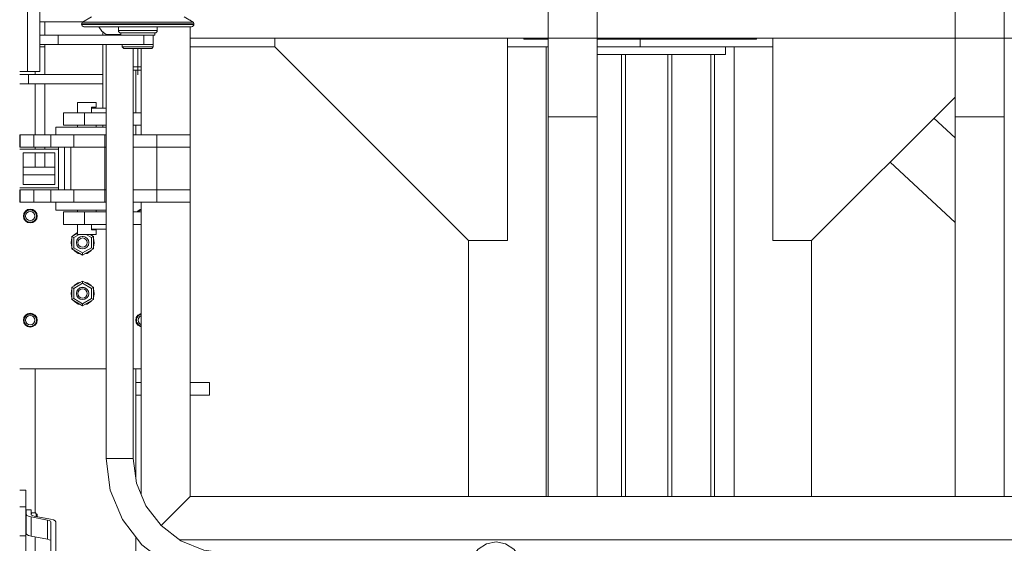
# Model space of a CAD drawing. Header units: millimetres. Extents: x 53056 to 116131, y -669674 to -625124.
# Tile 96 of 168: x 61889 to 63159, y -641746 to -641071. Entities that reach past the tile are written whole.
import ezdxf

# ---------------------------------------------------------------- set-up
doc = ezdxf.new("R2010")
doc.units = ezdxf.units.MM
doc.header["$MEASUREMENT"] = 0
doc.linetypes.add('DGN Style 1', pattern=[536.199087, 0.892178, -535.306909])
doc.linetypes.add('DGN Style 4', pattern=[1428.377269, 713.742545, -356.871273, 0.892178, -356.871273])
for name, color, linetype, lineweight in [('Side Cradle Stbd', 7, 'Continuous', 0), ('Side Cradle Tower', 7, 'Continuous', 0), ('Side Cradle Tower Platform', 7, 'Continuous', 0), ('Side Cradle Tower Rail Frame', 7, 'Continuous', 0), ('Side Slip Rails', 7, 'Continuous', 0)]:
    doc.layers.add(name, color=color, linetype=linetype, lineweight=lineweight)

# ---------------------------------------------------------------- blocks, each defined once
blk = doc.blocks.new('*U55')
at = {"layer": 'Side Cradle Stbd', "color": 7, "linetype": 'Continuous', "lineweight": 0}
for p, q in [((-22054.7, 6303.7), (-22054.7, 6304.9)), ((-22023.5, 6303.7), (-22054.7, 6303.7)), ((-21754.7, 6303.7), (-21960, 6303.7)), ((-21754.7, 6304.9), (-21754.7, 6303.7)), ((-22375.9, 6293.7), (-22485, 6293.7)), ((-22025.9, 6293.7), (-22025.9, 5713.6)), ((-22023.5, 6293.7), (-22025.9, 6293.7)), ((-21904.7, 6293.7), (-21960, 6293.7)), ((-21733.5, 6293.7), (-21904.7, 6293.7)), ((-21794.7, 6283.7), (-21794.7, 6293.7)), ((-21783.5, 5713.6), (-21783.5, 6293.7)), ((-21498.5, 6176.2), (-21525.7, 6201.4)), ((-21498.5, 6067), (-21582.3, 6144.8)), ((-22125.9, 6043.7), (-22125.9, 5713.6)), ((-21683.5, 5713.6), (-21683.5, 6043.7))]:
    blk.add_line(p, q, dxfattribs=at)
at = {"layer": 'Side Cradle Stbd', "color": 7, "linetype": 'Continuous', "lineweight": 0, "flags": 128}
for points in [[(-22075.9, 6304.9), (-22075.9, 6043.7), (-22125.9, 6043.7), (-22375.9, 6293.7), (-22375.9, 6304.9)], [(-21904.7, 6303.7), (-21904.7, 6293.7), (-21904.7, 6293.7)], [(-21733.5, 6304.9), (-21733.5, 6043.7), (-21683.5, 6043.7), (-21498.5, 6228.6)], [(-22075.9, 6293.7), (-22025.9, 6293.7), (-22025.9, 6293.7)], [(-21794.7, 6283.7), (-21854.7, 6283.7), (-21904.7, 6283.7), (-21960, 6283.7)]]:
    blk.add_lwpolyline(points, dxfattribs=at)
at = {"layer": 'Side Cradle Tower', "color": 7, "linetype": 'Continuous', "lineweight": 0}
for p, q in [((-22622.8, 6326), (-22679, 6326)), ((-22672.6, 6308.6), (-22672.6, 6326)), ((-22597.6, 6308.6), (-22597.6, 6312.6)), ((-22672.6, 6258), (-22672.6, 6296.6)), ((-22597.6, 6258), (-22597.6, 6296.6)), ((-22693.8, 6246), (-22693.8, 6258)), ((-22597.6, 6246), (-22597.6, 6258)), ((-22672.6, 6180.1), (-22672.6, 6246)), ((-22597.6, 6214.6), (-22597.6, 6246)), ((-22597.6, 6190.1), (-22597.6, 6192.6)), ((-22704.7, 6178), (-22705, 6178)), ((-22704.7, 6166), (-22705, 6166)), ((-22672.6, 6161.6), (-22672.6, 6164.1)), ((-22672.6, 6138.3), (-22672.6, 6157.1)), ((-22659.5, 6138.3), (-22700.5, 6138.3)), ((-22659.5, 6138.3), (-22700.5, 6138.3)), ((-22659.5, 6128.3), (-22700.5, 6128.3)), ((-22694.6, 6083.3), (-22697.3, 6081.5)), ((-22693.3, 6083.1), (-22691.9, 6083.4)), ((-22691.9, 6083.4), (-22691.3, 6083.4)), ((-22691.3, 6083.5), (-22691.3, 6083.5)), ((-22689.9, 6083.2), (-22691.3, 6083.5)), ((-22691.3, 6083.4), (-22689.9, 6083.2)), ((-22549.6, 6083.3), (-22548.5, 6083.5)), ((-22699.8, 6075.5), (-22699.8, 6075.5)), ((-22699.6, 6078.8), (-22697.7, 6081.7)), ((-22699.3, 6075.4), (-22699.3, 6075.4)), ((-22699.3, 6075.1), (-22699.3, 6075.4)), ((-22699, 6077.8), (-22698.7, 6078.4)), ((-22698.7, 6078.4), (-22698.7, 6078.4)), ((-22697.7, 6080.2), (-22697, 6081)), ((-22697, 6081), (-22697, 6081)), ((-22694.4, 6082.8), (-22694.4, 6082.8)), ((-22691.3, 6081.4), (-22689, 6081)), ((-22686.6, 6081.8), (-22688.3, 6082.9)), ((-22688.3, 6082.7), (-22688.3, 6082.7)), ((-22685.7, 6081.1), (-22685.7, 6081.1)), ((-22683.9, 6078.5), (-22683.6, 6077.5)), ((-22683.9, 6078.5), (-22683.9, 6078.5)), ((-22683.4, 6075.4), (-22683.4, 6075.4)), ((-22683.4, 6075.4), (-22683.4, 6075.4)), ((-22552.3, 6080.6), (-22552, 6081)), ((-22552, 6081), (-22552, 6081)), ((-22549.4, 6082.8), (-22549.4, 6082.8)), ((-22685.3, 6069.5), (-22688.1, 6067.6)), ((-22630.5, 6053.2), (-22637.7, 6049.1)), ((-22637.7, 6049.1), (-22637.7, 6033.1)), ((-22635.3, 6047.7), (-22637.7, 6049.1)), ((-22635.3, 6047.7), (-22628.5, 6051.6)), ((-22635.3, 6034.5), (-22635.3, 6047.7)), ((-22629.5, 6046.7), (-22629.5, 6046.7)), ((-22626.9, 6048.4), (-22626.9, 6048.4)), ((-22623.9, 6049), (-22624.4, 6049)), ((-22623.2, 6049), (-22623.1, 6049)), ((-22620.8, 6048.4), (-22620.8, 6048.4)), ((-22620.2, 6048.1), (-22620.8, 6048.4)), ((-22612.4, 6047.7), (-22619.1, 6051.6)), ((-22618.2, 6046.7), (-22618.3, 6046.7)), ((-22618.2, 6046.7), (-22618.2, 6046.7)), ((-22618.1, 6046.6), (-22618.2, 6046.7)), ((-22617.9, 6046.3), (-22618.1, 6046.5)), ((-22610, 6049.1), (-22614.3, 6051.6)), ((-22610, 6049.1), (-22612.4, 6047.7)), ((-22612.4, 6034.5), (-22612.4, 6047.7)), ((-22610, 6033.1), (-22610, 6049.1)), ((-22635.3, 6034.5), (-22637.7, 6033.1)), ((-22637.7, 6033.1), (-22623.8, 6025.1)), ((-22637.7, 6033.1), (-22637.7, 6033.1)), ((-22637.7, 6033.1), (-22623.8, 6025.1)), ((-22623.8, 6027.9), (-22635.3, 6034.5)), ((-22631.8, 6041.3), (-22631.8, 6041.1)), ((-22631.8, 6041.2), (-22631.8, 6041.1)), ((-22631.8, 6041.1), (-22631.8, 6041.2)), ((-22631.2, 6038), (-22631.8, 6041.1)), ((-22631.8, 6041.1), (-22631.8, 6041.1)), ((-22631.8, 6041), (-22631.8, 6041)), ((-22631.8, 6040.9), (-22631.8, 6041)), ((-22631.3, 6043.8), (-22631.2, 6044.1)), ((-22631.2, 6043.9), (-22631.3, 6043.8)), ((-22631.2, 6044.1), (-22631.2, 6044.1)), ((-22621.5, 6035.5), (-22623.8, 6035.1)), ((-22623.8, 6027.9), (-22612.4, 6034.5)), ((-22623.8, 6025.1), (-22610, 6033.1)), ((-22623.8, 6025.1), (-22610, 6033.1)), ((-22616.5, 6044.1), (-22616.5, 6044.1)), ((-22616.4, 6043.9), (-22616.4, 6044)), ((-22615.8, 6041.1), (-22615.8, 6041.2)), ((-22615.8, 6041.1), (-22615.8, 6041.1)), ((-22615.8, 6041.1), (-22615.8, 6041.1)), ((-22610, 6033.1), (-22612.4, 6034.5)), ((-22610, 6033.1), (-22610, 6033.1)), ((-22608.8, 6041), (-22608.8, 6041)), ((-22634.4, 6030.4), (-22635.3, 6031.7)), ((-22623.8, 6025.1), (-22623.8, 6027.9)), ((-22623.8, 6025.1), (-22623.8, 6025.1)), ((-22623.8, 6025.1), (-22623.8, 6025.1)), ((-22618.1, 6027.1), (-22621.4, 6026.5)), ((-22618.1, 6027.1), (-22621.4, 6026.5)), ((-22637.7, 5983.5), (-22623.8, 5991.5)), ((-22637.7, 5983.5), (-22623.8, 5991.5)), ((-22637.7, 5983.5), (-22637.7, 5983.5)), ((-22637.7, 5967.5), (-22637.7, 5983.5)), ((-22635.3, 5982.1), (-22637.7, 5983.5)), ((-22623.8, 5988.7), (-22635.3, 5982.1)), ((-22635.3, 5984.8), (-22634.4, 5986.2)), ((-22635.3, 5982.1), (-22635.3, 5968.9)), ((-22626.9, 5982.7), (-22627.3, 5982.6)), ((-22626.9, 5982.7), (-22626.9, 5982.7)), ((-22626.8, 5982.7), (-22626.9, 5982.7)), ((-22626.1, 5983), (-22626.8, 5982.7)), ((-22624.7, 5983.3), (-22626.1, 5983)), ((-22624.7, 5983.3), (-22624.7, 5983.3)), ((-22623.8, 5983.3), (-22624.7, 5983.3)), ((-22623.8, 5991.5), (-22610, 5983.5)), ((-22623.8, 5991.5), (-22623.8, 5991.5)), ((-22623.8, 5991.5), (-22623.8, 5991.5)), ((-22623.8, 5991.5), (-22610, 5983.5)), ((-22623.8, 5991.5), (-22623.8, 5988.7)), ((-22623.8, 5988.7), (-22612.4, 5982.1)), ((-22623.5, 5983.3), (-22623.8, 5983.3)), ((-22622.4, 5983.2), (-22623.5, 5983.3)), ((-22620.8, 5982.8), (-22621.8, 5983.1)), ((-22618.1, 5989.4), (-22621.4, 5990.1)), ((-22621.4, 5990.1), (-22618.1, 5989.4)), ((-22620.8, 5982.7), (-22620.8, 5982.7)), ((-22620.8, 5982.7), (-22620.8, 5982.7)), ((-22619.9, 5982.3), (-22620.8, 5982.7)), ((-22610, 5983.5), (-22612.4, 5982.1)), ((-22612.4, 5982.1), (-22612.4, 5968.9)), ((-22610, 5983.5), (-22610, 5983.5)), ((-22610, 5983.5), (-22610, 5967.5)), ((-22631.2, 5978.5), (-22631.8, 5975.5)), ((-22631.8, 5975.7), (-22631.8, 5975.4)), ((-22631.8, 5975.5), (-22631.8, 5975.7)), ((-22631.8, 5975.5), (-22631.8, 5975.5)), ((-22631.8, 5975.3), (-22631.8, 5975.5)), ((-22631.8, 5975.4), (-22631.8, 5975.3)), ((-22631.8, 5975.3), (-22631.8, 5975.3)), ((-22631.8, 5975.3), (-22631.8, 5975.3)), ((-22631.3, 5978.1), (-22631.2, 5978.5)), ((-22631.3, 5978.1), (-22631.2, 5978.4)), ((-22631, 5978.8), (-22631.2, 5978.5)), ((-22631.2, 5978.5), (-22631.2, 5978.4)), ((-22631.2, 5978.4), (-22631.2, 5978.4)), ((-22629.5, 5981), (-22629.9, 5980.5)), ((-22629.5, 5981), (-22629.5, 5981)), ((-22629.5, 5981), (-22629.5, 5981)), ((-22629.4, 5981), (-22629.5, 5981)), ((-22628.8, 5981.6), (-22629.4, 5981)), ((-22621.5, 5969.9), (-22623.8, 5969.4)), ((-22618.5, 5981.3), (-22618.9, 5981.6)), ((-22618.2, 5981), (-22618.5, 5981.3)), ((-22618.2, 5981), (-22618.2, 5981)), ((-22618.2, 5981), (-22618.2, 5981)), ((-22617.8, 5980.5), (-22618.2, 5981)), ((-22616.5, 5978.5), (-22616.7, 5978.9)), ((-22616.5, 5978.5), (-22616.5, 5978.5)), ((-22616.4, 5978.5), (-22616.4, 5978.2)), ((-22615.9, 5975.6), (-22615.9, 5976.1)), ((-22615.8, 5975.4), (-22615.9, 5975.6)), ((-22615.9, 5975.6), (-22615.8, 5975.5)), ((-22615.8, 5975.5), (-22615.8, 5975.5)), ((-22615.8, 5975.5), (-22615.8, 5975.4)), ((-22615.8, 5975.4), (-22615.8, 5975.4)), ((-22635.3, 5968.9), (-22637.7, 5967.5)), ((-22623.8, 5959.5), (-22637.7, 5967.5)), ((-22635.3, 5968.9), (-22623.8, 5962.2)), ((-22612.4, 5968.9), (-22623.8, 5962.2)), ((-22610, 5967.5), (-22623.8, 5959.5)), ((-22623.8, 5962.2), (-22623.8, 5959.5)), ((-22610, 5967.5), (-22612.4, 5968.9)), ((-22697.3, 5947.1), (-22699.2, 5944.3)), ((-22699, 5943.4), (-22698.7, 5944)), ((-22698.7, 5944), (-22698.7, 5944)), ((-22697.7, 5945.8), (-22697, 5946.6)), ((-22697, 5946.6), (-22697, 5946.6)), ((-22694.4, 5948.4), (-22694.4, 5948.4)), ((-22693.3, 5948.7), (-22691.9, 5949)), ((-22691.9, 5949), (-22691.3, 5949)), ((-22691.3, 5949.1), (-22691.3, 5949.1)), ((-22689.9, 5948.9), (-22691.3, 5949.1)), ((-22691.3, 5949), (-22689.9, 5948.9)), ((-22691.3, 5947.1), (-22689, 5946.6)), ((-22686.6, 5947.4), (-22688.3, 5948.5)), ((-22688.3, 5948.4), (-22688.3, 5948.4)), ((-22685.7, 5946.7), (-22685.7, 5946.7)), ((-22683.9, 5944.1), (-22683.6, 5943.1)), ((-22683.9, 5944.1), (-22683.9, 5944.1)), ((-22682.3, 5941.1), (-22683, 5944.5)), ((-22554, 5943.4), (-22553.7, 5944)), ((-22553.7, 5944), (-22553.7, 5944)), ((-22552.7, 5947.4), (-22549.8, 5949.4)), ((-22552.7, 5945.8), (-22552, 5946.6)), ((-22552, 5946.6), (-22552, 5946.6)), ((-22549.8, 5949.4), (-22548.5, 5949.6)), ((-22549.4, 5948.4), (-22549.4, 5948.4)), ((-22699.8, 5941.1), (-22699.8, 5941.1)), ((-22699.3, 5941), (-22699.3, 5941)), ((-22699.3, 5940.7), (-22699.3, 5941)), ((-22691.3, 5932.6), (-22694.6, 5933.2)), ((-22683.4, 5941.1), (-22683.4, 5941)), ((-22683.4, 5941), (-22683.4, 5941)), ((-22682.8, 5941.1), (-22682.8, 5941.1)), ((-22554.8, 5941.1), (-22554.8, 5941.1)), ((-22554.3, 5941), (-22554.3, 5941)), ((-22554.3, 5940.7), (-22554.3, 5941)), ((-22549.6, 5933.2), (-22548.5, 5933)), ((-22558.5, 5878.3), (-22548.5, 5878.3)), ((-22697, 5721.7), (-22705, 5721.7)), ((-22697, 5700.3), (-22705, 5700.3)), ((-22697, 5691.5), (-22696.7, 5691.5)), ((-22696.5, 5696.6), (-22696.5, 5690.3)), ((-22690.2, 5696.6), (-22696.5, 5696.6)), ((-22696.5, 5690.3), (-22696.5, 5665.6)), ((-22690.2, 5690.3), (-22690.2, 5696.6)), ((-22690.2, 5690.3), (-22689.7, 5689.6)), ((-22689.7, 5691.6), (-22689.5, 5692.4)), ((-22684.3, 5692.4), (-22689.5, 5692.4)), ((-22684, 5691.8), (-22684.3, 5692.4)), ((-22683.6, 5688.6), (-22683.9, 5691)), ((-22690.3, 5687.3), (-22693.7, 5688.1)), ((-22669.3, 5683.2), (-22690.3, 5687.3)), ((-22690.3, 5687.3), (-22690.3, 5662.6)), ((-22686.2, 5688.4), (-22665.3, 5684.4)), ((-22683.6, 5688.6), (-22683.6, 5689.4)), ((-22669.3, 5683.2), (-22669.3, 5658.5)), ((-22665.3, 5684.4), (-22661.6, 5683.4)), ((-22664.8, 5681), (-22665.3, 5681.8)), ((-22664.8, 5640.6), (-22664.8, 5681)), ((-22658.4, 5681), (-22658.4, 5640.6)), ((-22697, 5671.8), (-22696.7, 5671.8)), ((-22697, 5663), (-22705, 5663)), ((-22693.7, 5663.4), (-22690.3, 5662.6)), ((-22690.3, 5662.6), (-22669.3, 5658.5)), ((-22665.3, 5657.1), (-22664.8, 5656.3))]:
    blk.add_line(p, q, dxfattribs=at)
at = {"layer": 'Side Cradle Tower', "color": 7, "linetype": 'Continuous', "lineweight": 0, "flags": 128}
for points in [[(-22597.6, 6258), (-22597.6, 6258), (-22693.8, 6258), (-22705, 6258)], [(-22597.6, 6246), (-22597.6, 6246), (-22693.8, 6246), (-22705, 6246)], [(-22697.7, 6081.7), (-22694.8, 6083.7), (-22691.3, 6084.4), (-22687.9, 6083.7), (-22685, 6081.7), (-22683, 6078.8), (-22682.3, 6075.4), (-22683, 6071.9), (-22685, 6069), (-22687.9, 6067.1), (-22691.3, 6066.4), (-22694.8, 6067.1), (-22697.7, 6069), (-22699.6, 6071.9), (-22700.3, 6075.4), (-22699.6, 6078.8)], [(-22682.8, 6075.5), (-22682.8, 6075.5), (-22683.5, 6078.7), (-22685.3, 6081.5), (-22688.1, 6083.3), (-22691.3, 6084), (-22694.6, 6083.3)], [(-22691.3, 6083.5), (-22691.3, 6083.5), (-22693.3, 6083.1)], [(-22691.3, 6083.5), (-22691.3, 6083.5), (-22691.3, 6083.5)], [(-22553.5, 6080.6), (-22552.7, 6081.8), (-22549.8, 6083.8), (-22548.5, 6084)], [(-22549.6, 6083.3), (-22552.3, 6081.5), (-22552.9, 6080.6)], [(-22697.3, 6081.5), (-22699.2, 6078.7), (-22699.8, 6075.5), (-22699.8, 6075.5)], [(-22699.8, 6075.5), (-22699.2, 6072.2), (-22697.3, 6069.5), (-22694.6, 6067.6), (-22691.3, 6067), (-22688.1, 6067.6)], [(-22682.8, 6075.5), (-22683.5, 6072.2), (-22685.3, 6069.5), (-22688.1, 6067.6), (-22691.3, 6067), (-22694.6, 6067.6), (-22697.3, 6069.5), (-22699.2, 6072.2), (-22699.8, 6075.5)], [(-22699, 6077.8), (-22699, 6077.8), (-22699.2, 6076.6), (-22699.3, 6075.4), (-22699.3, 6075.4)], [(-22699.3, 6075.1), (-22699.3, 6075.5), (-22699.3, 6075.7)], [(-22683.4, 6075.4), (-22683.4, 6075.4), (-22683.3, 6074.8), (-22683.6, 6073.4), (-22683.9, 6072.4), (-22683.9, 6072.3), (-22684, 6072.2), (-22684.7, 6070.9), (-22685.5, 6069.9), (-22685.6, 6069.8), (-22685.7, 6069.7), (-22686.5, 6069), (-22687.6, 6068.3), (-22688.2, 6068), (-22688.3, 6068), (-22688.9, 6067.7), (-22690.1, 6067.5), (-22691.3, 6067.4), (-22691.3, 6067.4), (-22691.6, 6067.4), (-22692.8, 6067.5), (-22694.2, 6067.9), (-22694.4, 6068), (-22694.4, 6068), (-22695.3, 6068.5), (-22696.5, 6069.3), (-22697, 6069.7), (-22697, 6069.8), (-22697.4, 6070.2), (-22698.2, 6071.4), (-22698.7, 6072.3), (-22698.7, 6072.4), (-22698.8, 6072.5), (-22699.2, 6073.9), (-22699.3, 6075.1), (-22699.3, 6075.1)], [(-22698.7, 6078.5), (-22698.7, 6078.5), (-22699, 6077.8)], [(-22697.7, 6080.2), (-22697.7, 6080.2), (-22698.4, 6079.1), (-22698.7, 6078.5), (-22698.7, 6078.4)], [(-22698.7, 6078.5), (-22698.7, 6078.5), (-22698.5, 6078.8)], [(-22697, 6081.1), (-22697, 6081.1), (-22697.7, 6080.2)], [(-22689, 6081), (-22687.1, 6079.7), (-22685.8, 6077.7), (-22685.3, 6075.4), (-22685.8, 6073.2), (-22687.1, 6071.2), (-22689, 6069.9), (-22691.3, 6069.4), (-22693.6, 6069.9), (-22695.6, 6071.2), (-22696.9, 6073.2), (-22697.3, 6075.4), (-22696.9, 6077.7), (-22695.6, 6079.7), (-22693.6, 6081), (-22691.3, 6081.4)], [(-22695.8, 6082), (-22695.8, 6082), (-22696.8, 6081.2), (-22696.9, 6081.1), (-22697, 6081)], [(-22697, 6081.1), (-22697, 6081.1), (-22696.5, 6081.5)], [(-22694.4, 6082.9), (-22694.4, 6082.9), (-22695.8, 6082)], [(-22695.8, 6082), (-22694.5, 6082.7), (-22694.4, 6082.8)], [(-22693.3, 6083.1), (-22693.3, 6083.1), (-22694.4, 6082.8), (-22694.4, 6082.8), (-22694.4, 6082.8)], [(-22694.4, 6082.9), (-22694.4, 6082.9), (-22693.6, 6083)], [(-22688.3, 6082.7), (-22688.3, 6082.7), (-22689, 6083), (-22689.9, 6083.2), (-22689.9, 6083.2)], [(-22688.9, 6083), (-22688.3, 6082.9), (-22688.3, 6082.9)], [(-22688.3, 6082.9), (-22688.3, 6082.9), (-22688.3, 6082.9)], [(-22688.3, 6082.7), (-22688.3, 6082.7), (-22687.7, 6082.5), (-22686.6, 6081.8)], [(-22685.7, 6081.1), (-22685.7, 6081.1), (-22686.6, 6081.8)], [(-22686.2, 6081.5), (-22685.7, 6081.1), (-22685.7, 6081.1)], [(-22684.7, 6079.9), (-22685.7, 6081.1), (-22685.7, 6081.1)], [(-22685.7, 6081.1), (-22685.7, 6081), (-22685.5, 6080.9), (-22684.7, 6079.9)], [(-22685.3, 6069.5), (-22683.5, 6072.2), (-22682.8, 6075.5)], [(-22684, 6078.5), (-22684, 6078.5), (-22684, 6078.6), (-22684.7, 6079.9)], [(-22684.1, 6078.8), (-22683.9, 6078.5), (-22683.9, 6078.5)], [(-22684, 6078.5), (-22683.9, 6078.4), (-22683.6, 6077.5)], [(-22683.6, 6077.5), (-22683.6, 6077.5), (-22683.4, 6076), (-22683.4, 6075.4), (-22683.4, 6075.4)], [(-22683.4, 6075.6), (-22683.3, 6075.5), (-22683.4, 6075.4)], [(-22552, 6081.1), (-22552, 6081.1), (-22552.4, 6080.6)], [(-22550.8, 6082), (-22550.8, 6082), (-22551.8, 6081.2), (-22551.9, 6081.1), (-22552, 6081)], [(-22552, 6081.1), (-22552, 6081.1), (-22551.5, 6081.5)], [(-22549.4, 6082.9), (-22549.4, 6082.9), (-22550.8, 6082)], [(-22550.8, 6082), (-22549.5, 6082.7), (-22549.4, 6082.8)], [(-22548.5, 6083.1), (-22549.4, 6082.8), (-22549.4, 6082.8), (-22549.4, 6082.8)], [(-22549.4, 6082.9), (-22549.4, 6082.9), (-22548.6, 6083)], [(-22549.2, 6080.6), (-22548.6, 6081), (-22548.5, 6081)], [(-22638.8, 6041), (-22638.8, 6041), (-22637.7, 6046.7), (-22637.7, 6046.7)], [(-22637.7, 6046.7), (-22637.7, 6046.7), (-22638.1, 6044.7), (-22638.8, 6041)], [(-22635.1, 6050.6), (-22634.4, 6051.6), (-22630.5, 6054.2)], [(-22615.8, 6041.1), (-22616.4, 6044.2), (-22618.2, 6046.8), (-22620.8, 6048.5), (-22623.8, 6049.1), (-22626.9, 6048.5), (-22629.5, 6046.8), (-22631.2, 6044.2), (-22631.8, 6041.1)], [(-22623.8, 6035.1), (-22626.1, 6035.5), (-22628.1, 6036.8), (-22629.4, 6038.8), (-22629.8, 6041.1), (-22629.4, 6043.4), (-22628.1, 6045.3), (-22626.1, 6046.6), (-22623.8, 6047.1), (-22621.5, 6046.6), (-22619.6, 6045.3), (-22618.3, 6043.4), (-22617.8, 6041.1), (-22618.3, 6038.8), (-22619.6, 6036.8), (-22621.5, 6035.5)], [(-22629, 6047.1), (-22629.5, 6046.7), (-22629.8, 6046.3)], [(-22629.8, 6046.3), (-22629.5, 6046.7), (-22629.5, 6046.7)], [(-22629.4, 6046.7), (-22629.5, 6046.7), (-22629.5, 6046.7), (-22629.5, 6046.7), (-22629.5, 6046.7), (-22629.8, 6046.3)], [(-22629.5, 6046.7), (-22629.4, 6046.7), (-22629, 6047.1)], [(-22627.4, 6048.2), (-22627.3, 6048.2), (-22626.9, 6048.4)], [(-22626.3, 6048.6), (-22626.9, 6048.5), (-22627.3, 6048.2)], [(-22626.9, 6048.4), (-22627.3, 6048.2), (-22627.3, 6048.2)], [(-22627.3, 6048.2), (-22627.3, 6048.2), (-22627.3, 6048.2)], [(-22626.9, 6048.4), (-22626.9, 6048.4), (-22626.8, 6048.4), (-22626.3, 6048.6)], [(-22626.8, 6048.4), (-22626.9, 6048.4), (-22626.9, 6048.4)], [(-22626.9, 6048.4), (-22626.9, 6048.4), (-22626.8, 6048.4)], [(-22624.5, 6049), (-22623.8, 6049), (-22623.5, 6049), (-22623, 6048.9)], [(-22623.1, 6049), (-22623.8, 6049.1), (-22624.4, 6049)], [(-22623.8, 6049), (-22623.8, 6049), (-22623.9, 6049)], [(-22623.9, 6049), (-22623.8, 6049), (-22623.8, 6049)], [(-22623.1, 6049), (-22623.5, 6049), (-22623.8, 6049)], [(-22621.5, 6048.6), (-22620.8, 6048.4), (-22620.8, 6048.4), (-22620.8, 6048.4)], [(-22620.2, 6048.1), (-22620.8, 6048.5), (-22621.5, 6048.6)], [(-22620.8, 6048.4), (-22620.8, 6048.4), (-22620.1, 6048)], [(-22620.8, 6048.4), (-22620.8, 6048.4), (-22620.8, 6048.4), (-22620.8, 6048.4)], [(-22618.5, 6047), (-22618.2, 6046.7), (-22618.2, 6046.7)], [(-22617.9, 6046.3), (-22618.2, 6046.7), (-22618.5, 6047)], [(-22618.3, 6046.7), (-22618.2, 6046.7), (-22618.1, 6046.5)], [(-22618.2, 6046.7), (-22618.2, 6046.6), (-22617.9, 6046.3)], [(-22613.2, 6051.6), (-22613.2, 6051.6), (-22612.5, 6050.6)], [(-22610, 6046.7), (-22610, 6046.7), (-22608.8, 6041), (-22608.8, 6041)], [(-22608.8, 6041), (-22609.5, 6044.2), (-22610, 6046.7), (-22610, 6046.7), (-22610, 6046.7)], [(-22637.7, 6035.3), (-22638.8, 6041), (-22638.8, 6041)], [(-22637.7, 6035.3), (-22637.7, 6035.3), (-22638.8, 6041)], [(-22631.8, 6041), (-22631.8, 6041), (-22631.8, 6041.1), (-22631.8, 6041.3)], [(-22631.1, 6044.4), (-22631.2, 6044.2), (-22631.3, 6043.8)], [(-22631.2, 6044.1), (-22631.2, 6044.1), (-22631.2, 6044.1), (-22631.1, 6044.4)], [(-22631.1, 6044.2), (-22631.2, 6044.1), (-22631.2, 6043.9)], [(-22631.2, 6043.9), (-22631.2, 6044.1), (-22631.1, 6044.2)], [(-22631.2, 6038), (-22629.5, 6035.4), (-22626.9, 6033.7), (-22623.8, 6033.1), (-22620.8, 6033.7), (-22618.2, 6035.4), (-22616.4, 6038), (-22615.8, 6041.1), (-22615.8, 6041.1)], [(-22616.7, 6044.5), (-22616.5, 6044.1), (-22616.5, 6044.1)], [(-22616.4, 6043.9), (-22616.4, 6044.2), (-22616.7, 6044.5)], [(-22616.4, 6044), (-22616.4, 6044.1), (-22616.5, 6044.2)], [(-22616.5, 6044.2), (-22616.4, 6044.1), (-22616.4, 6044)], [(-22616.5, 6044.1), (-22616.5, 6044.1), (-22616.4, 6043.9)], [(-22615.8, 6041.2), (-22615.9, 6041.5), (-22615.9, 6041.5)], [(-22615.8, 6041.2), (-22615.8, 6041.1), (-22615.8, 6041.1)], [(-22608.8, 6041), (-22610, 6035.3), (-22610, 6035.3)], [(-22608.8, 6041), (-22610, 6035.3), (-22610, 6035.3)], [(-22626.2, 6026.5), (-22629.6, 6027.1), (-22634.4, 6030.4), (-22635.3, 6031.7)], [(-22629.6, 6027.1), (-22634.4, 6030.4), (-22634.4, 6030.4)], [(-22626.2, 6026.5), (-22629.6, 6027.1), (-22629.6, 6027.1)], [(-22612.3, 6031.7), (-22613.2, 6030.4), (-22618.1, 6027.1)], [(-22613.2, 6030.4), (-22618.1, 6027.1), (-22618.1, 6027.1)], [(-22612.3, 6031.7), (-22613.2, 6030.4), (-22613.2, 6030.4)], [(-22635.3, 5984.8), (-22634.4, 5986.2), (-22629.6, 5989.4), (-22626.2, 5990.1)], [(-22634.4, 5986.2), (-22634.4, 5986.2), (-22629.6, 5989.4)], [(-22615.8, 5975.5), (-22615.8, 5975.5), (-22616.4, 5978.5), (-22618.2, 5981.1), (-22620.8, 5982.9), (-22623.8, 5983.5), (-22626.9, 5982.9), (-22629.5, 5981.1), (-22631.2, 5978.5)], [(-22629.6, 5989.4), (-22629.6, 5989.4), (-22626.2, 5990.1)], [(-22627.8, 5982.2), (-22627.3, 5982.6), (-22626.9, 5982.7)], [(-22626.9, 5982.7), (-22626.9, 5982.7), (-22626.8, 5982.7), (-22626.1, 5983), (-22624.7, 5983.3), (-22624.7, 5983.3)], [(-22624.7, 5983.3), (-22623.8, 5983.3), (-22623.5, 5983.3), (-22622.4, 5983.2)], [(-22621.8, 5983.1), (-22620.8, 5982.8), (-22620.8, 5982.7), (-22620.8, 5982.7)], [(-22620.8, 5982.7), (-22620.8, 5982.7), (-22619.9, 5982.3)], [(-22618.1, 5989.4), (-22618.1, 5989.4), (-22613.2, 5986.2)], [(-22618.1, 5989.4), (-22613.2, 5986.2), (-22612.3, 5984.8)], [(-22613.2, 5986.2), (-22613.2, 5986.2), (-22612.3, 5984.8)], [(-22638.8, 5975.6), (-22638.8, 5975.6), (-22637.7, 5981.3)], [(-22638.8, 5975.6), (-22637.7, 5981.3), (-22637.7, 5981.3)], [(-22637.7, 5969.8), (-22637.7, 5969.8), (-22638.8, 5975.6), (-22638.8, 5975.6)], [(-22637.7, 5969.8), (-22637.7, 5969.8), (-22638.1, 5971.8), (-22638.8, 5975.6)], [(-22631.8, 5975.3), (-22631.8, 5975.3), (-22631.8, 5975.4), (-22631.8, 5975.7)], [(-22631.8, 5975.5), (-22631.2, 5972.4), (-22629.5, 5969.8), (-22626.9, 5968.1), (-22623.8, 5967.5), (-22620.8, 5968.1), (-22618.2, 5969.8), (-22616.4, 5972.4), (-22615.8, 5975.5)], [(-22631.2, 5978.4), (-22631.2, 5978.4), (-22631.2, 5978.5), (-22631, 5978.8)], [(-22629.9, 5980.5), (-22629.5, 5981), (-22629.5, 5981)], [(-22623.8, 5969.4), (-22626.1, 5969.9), (-22628.1, 5971.2), (-22629.4, 5973.1), (-22629.8, 5975.4), (-22629.4, 5977.7), (-22628.1, 5979.7), (-22626.1, 5981), (-22623.8, 5981.4), (-22621.5, 5981), (-22619.6, 5979.7), (-22618.3, 5977.7), (-22617.8, 5975.4), (-22618.3, 5973.1), (-22619.6, 5971.2), (-22621.5, 5969.9)], [(-22629.5, 5981), (-22629.4, 5981), (-22628.8, 5981.6)], [(-22618.9, 5981.6), (-22618.5, 5981.3), (-22618.2, 5981), (-22618.2, 5981)], [(-22618.2, 5981), (-22618.2, 5981), (-22617.8, 5980.5)], [(-22616.7, 5978.9), (-22616.5, 5978.5), (-22616.5, 5978.5)], [(-22616.5, 5978.5), (-22616.5, 5978.4), (-22616.4, 5978.2)], [(-22615.9, 5975.6), (-22615.8, 5975.4), (-22615.8, 5975.4)], [(-22610, 5981.3), (-22608.8, 5975.6), (-22608.8, 5975.6)], [(-22610, 5981.3), (-22610, 5981.3), (-22608.8, 5975.6)], [(-22608.8, 5975.6), (-22608.8, 5975.6), (-22610, 5969.8), (-22610, 5969.8)], [(-22608.8, 5975.6), (-22609, 5974.5), (-22609.5, 5972.3), (-22610, 5969.8), (-22610, 5969.8), (-22610, 5969.8)], [(-22626.7, 5961.1), (-22629.6, 5961.7), (-22634.4, 5965), (-22635.1, 5966)], [(-22612.5, 5966), (-22613.2, 5965), (-22618.1, 5961.7), (-22620.9, 5961.1)], [(-22683, 5944.5), (-22685, 5947.4), (-22687.9, 5949.4), (-22691.3, 5950.1), (-22694.8, 5949.4), (-22697.7, 5947.4), (-22699.6, 5944.5), (-22700.3, 5941.1), (-22699.6, 5937.6), (-22697.7, 5934.7), (-22694.8, 5932.7), (-22691.3, 5932.1), (-22687.9, 5932.7), (-22685, 5934.7), (-22683, 5937.6), (-22682.3, 5941.1)], [(-22699.2, 5944.3), (-22699.8, 5941.1), (-22699.8, 5941.1)], [(-22698.7, 5944.1), (-22698.7, 5944.1), (-22699, 5943.4)], [(-22697.7, 5945.8), (-22697.7, 5945.8), (-22698.4, 5944.7), (-22698.7, 5944.1), (-22698.7, 5944)], [(-22698.7, 5944.1), (-22698.7, 5944.1), (-22698.5, 5944.5)], [(-22697, 5946.7), (-22697, 5946.7), (-22697.7, 5945.8)], [(-22682.8, 5941.1), (-22682.8, 5941.1), (-22683.5, 5944.3), (-22685.3, 5947.1), (-22688.1, 5948.9), (-22691.3, 5949.6), (-22694.6, 5948.9), (-22697.3, 5947.1)], [(-22689, 5946.6), (-22687.1, 5945.3), (-22685.8, 5943.4), (-22685.3, 5941.1), (-22685.8, 5938.8), (-22687.1, 5936.8), (-22689, 5935.5), (-22691.3, 5935.1), (-22693.6, 5935.5), (-22695.6, 5936.8), (-22696.9, 5938.8), (-22697.3, 5941.1), (-22696.9, 5943.4), (-22695.6, 5945.3), (-22693.6, 5946.6), (-22691.3, 5947.1)], [(-22695.8, 5947.6), (-22695.8, 5947.6), (-22696.8, 5946.9), (-22696.9, 5946.7), (-22697, 5946.6)], [(-22697, 5946.7), (-22697, 5946.7), (-22696.5, 5947.1)], [(-22694.4, 5948.5), (-22694.4, 5948.5), (-22695.8, 5947.6)], [(-22695.8, 5947.6), (-22694.5, 5948.3), (-22694.4, 5948.4)], [(-22693.3, 5948.7), (-22693.3, 5948.7), (-22694.4, 5948.4), (-22694.4, 5948.4), (-22694.4, 5948.4)], [(-22694.4, 5948.5), (-22694.4, 5948.5), (-22693.6, 5948.6)], [(-22691.3, 5949.1), (-22691.3, 5949.1), (-22693.3, 5948.7)], [(-22691.3, 5949.1), (-22691.3, 5949.1), (-22691.3, 5949.1)], [(-22688.3, 5948.4), (-22688.3, 5948.4), (-22689, 5948.6), (-22689.9, 5948.9), (-22689.9, 5948.9)], [(-22688.9, 5948.6), (-22688.3, 5948.5), (-22688.3, 5948.5)], [(-22688.3, 5948.5), (-22688.3, 5948.5), (-22688.3, 5948.5)], [(-22688.3, 5948.4), (-22688.3, 5948.3), (-22687.7, 5948.1), (-22686.6, 5947.4)], [(-22685.7, 5946.7), (-22685.7, 5946.7), (-22686.6, 5947.4)], [(-22686.2, 5947.1), (-22685.7, 5946.7), (-22685.7, 5946.7)], [(-22684.7, 5945.5), (-22685.7, 5946.7), (-22685.7, 5946.7)], [(-22685.7, 5946.7), (-22685.7, 5946.6), (-22685.5, 5946.5), (-22684.7, 5945.5)], [(-22684, 5944.1), (-22684, 5944.1), (-22684, 5944.2), (-22684.7, 5945.5)], [(-22684.1, 5944.4), (-22683.9, 5944.1), (-22683.9, 5944.1)], [(-22684, 5944.1), (-22683.9, 5944), (-22683.6, 5943.1)], [(-22548.5, 5932.5), (-22549.8, 5932.7), (-22552.7, 5934.7), (-22554.6, 5937.6), (-22555.3, 5941.1), (-22554.6, 5944.5), (-22552.7, 5947.4)], [(-22548.5, 5949.1), (-22549.6, 5948.9), (-22552.3, 5947.1), (-22554.2, 5944.3), (-22554.8, 5941.1), (-22554.8, 5941.1)], [(-22553.7, 5944.1), (-22553.7, 5944.1), (-22554, 5943.4)], [(-22552.7, 5945.8), (-22552.7, 5945.8), (-22553.4, 5944.7), (-22553.7, 5944.1), (-22553.7, 5944)], [(-22553.7, 5944.1), (-22553.7, 5944.1), (-22553.5, 5944.5)], [(-22552, 5946.7), (-22552, 5946.7), (-22552.7, 5945.8)], [(-22548.5, 5935.5), (-22548.6, 5935.5), (-22550.6, 5936.8), (-22551.9, 5938.8), (-22552.3, 5941.1), (-22551.9, 5943.4), (-22550.6, 5945.3), (-22548.6, 5946.6), (-22548.5, 5946.6)], [(-22550.8, 5947.6), (-22550.8, 5947.6), (-22551.8, 5946.9), (-22551.9, 5946.7), (-22552, 5946.6)], [(-22552, 5946.7), (-22552, 5946.7), (-22551.5, 5947.1)], [(-22549.4, 5948.5), (-22549.4, 5948.5), (-22550.8, 5947.6)], [(-22550.8, 5947.6), (-22549.5, 5948.3), (-22549.4, 5948.4)], [(-22548.5, 5948.7), (-22549.4, 5948.4), (-22549.4, 5948.4), (-22549.4, 5948.4)], [(-22549.4, 5948.5), (-22549.4, 5948.5), (-22548.6, 5948.6)], [(-22699.8, 5941.1), (-22699.2, 5937.8), (-22697.3, 5935.1), (-22694.6, 5933.2)], [(-22682.8, 5941.1), (-22683.5, 5937.8), (-22685.3, 5935.1), (-22688.1, 5933.2), (-22691.3, 5932.6), (-22694.6, 5933.2), (-22697.3, 5935.1), (-22699.2, 5937.8), (-22699.8, 5941.1)], [(-22699, 5943.4), (-22699, 5943.4), (-22699.2, 5942.2), (-22699.3, 5941.1), (-22699.3, 5941)], [(-22699.3, 5940.7), (-22699.3, 5941.1), (-22699.3, 5941.3)], [(-22683.4, 5941), (-22683.4, 5941), (-22683.3, 5940.4), (-22683.6, 5939), (-22683.9, 5938), (-22683.9, 5937.9), (-22684, 5937.8), (-22684.7, 5936.5), (-22685.5, 5935.5), (-22685.6, 5935.4), (-22685.7, 5935.3), (-22686.5, 5934.6), (-22687.6, 5933.9), (-22688.2, 5933.6), (-22688.3, 5933.6), (-22688.9, 5933.3), (-22690.1, 5933.1), (-22691.3, 5933), (-22691.3, 5933), (-22691.6, 5933), (-22692.8, 5933.1), (-22694.2, 5933.5), (-22694.4, 5933.6), (-22694.4, 5933.6), (-22695.3, 5934.1), (-22696.5, 5934.9), (-22697, 5935.3), (-22697, 5935.4), (-22697.4, 5935.8), (-22698.2, 5937), (-22698.7, 5937.9), (-22698.7, 5938), (-22698.8, 5938.1), (-22699.2, 5939.5), (-22699.3, 5940.7), (-22699.3, 5940.7)], [(-22691.3, 5932.6), (-22688.1, 5933.2), (-22685.3, 5935.1), (-22683.5, 5937.8), (-22682.8, 5941.1)], [(-22683.6, 5943.1), (-22683.6, 5943.1), (-22683.4, 5941.6), (-22683.4, 5941.1), (-22683.4, 5941.1)], [(-22683.4, 5941.2), (-22683.3, 5941.1), (-22683.4, 5941)], [(-22554.8, 5941.1), (-22554.2, 5937.8), (-22552.3, 5935.1), (-22549.6, 5933.2), (-22548.5, 5933)], [(-22549.6, 5933.2), (-22552.3, 5935.1), (-22554.2, 5937.8), (-22554.8, 5941.1)], [(-22554, 5943.4), (-22554, 5943.4), (-22554.2, 5942.2), (-22554.3, 5941.1), (-22554.3, 5941)], [(-22554.3, 5940.7), (-22554.3, 5941.1), (-22554.3, 5941.3)], [(-22548.5, 5933.3), (-22549.2, 5933.5), (-22549.4, 5933.6), (-22549.4, 5933.6), (-22550.3, 5934.1), (-22551.5, 5934.9), (-22552, 5935.3), (-22552, 5935.4), (-22552.4, 5935.8), (-22553.2, 5937), (-22553.7, 5937.9), (-22553.7, 5938), (-22553.8, 5938.1), (-22554.2, 5939.5), (-22554.3, 5940.7), (-22554.3, 5940.7)], [(-22705, 5878.3), (-22657.6, 5878.3), (-22593.5, 5878.3)], [(-22697, 5721.7), (-22697, 5721.7), (-22697, 5700.3), (-22697, 5696.8), (-22697, 5691.5), (-22697, 5685.1), (-22697, 5678.3), (-22697, 5671.8), (-22697, 5666.6), (-22697, 5663), (-22697, 5641.7), (-22697, 5641.7)], [(-22696.7, 5691.5), (-22696.7, 5690.1), (-22696.7, 5687.4)], [(-22693.7, 5688.1), (-22695.8, 5689.2), (-22696.5, 5690.3)], [(-22690.2, 5691.2), (-22689.8, 5691.8), (-22689.5, 5692.4)], [(-22690, 5690), (-22689.8, 5691), (-22689.7, 5691.6)], [(-22689.7, 5689.6), (-22688.4, 5688.9), (-22686.2, 5688.4)], [(-22683.9, 5691), (-22684, 5691.6), (-22684.3, 5692.4)], [(-22684, 5691.8), (-22683.6, 5691.1), (-22683.6, 5691.1), (-22683.1, 5691), (-22682.6, 5690.7), (-22682.4, 5690.3), (-22682.3, 5689.8), (-22682.3, 5689.6), (-22682.3, 5688.3), (-22682.3, 5687.6)], [(-22683.6, 5690.9), (-22683.6, 5691), (-22683.6, 5691.1)], [(-22683.6, 5689.4), (-22683.6, 5690.2), (-22683.6, 5690.9), (-22683.6, 5690.9)], [(-22696.7, 5687.4), (-22696.7, 5683.9), (-22696.7, 5680), (-22696.7, 5676.3), (-22696.7, 5673.5), (-22696.7, 5671.9), (-22696.7, 5671.8), (-22696.7, 5671.8)], [(-22683.6, 5687.9), (-22683.6, 5688.6), (-22683.6, 5687.9)], [(-22665.3, 5681.8), (-22666.9, 5682.6), (-22669.3, 5683.2)], [(-22661.6, 5683.4), (-22659.2, 5682.3), (-22658.4, 5681)], [(-22696.5, 5665.6), (-22695.8, 5664.5), (-22693.7, 5663.4)], [(-22669.3, 5658.5), (-22666.9, 5657.9), (-22665.3, 5657.1)]]:
    blk.add_lwpolyline(points, dxfattribs=at)
at = {"layer": 'Side Cradle Tower Platform', "color": 7, "linetype": 'Continuous', "lineweight": 0}
for p, q in [((-22023.5, 6959.6), (-22023.5, 6203.4)), ((-21960, 6203.4), (-21960, 6959.6)), ((-21498.5, 6959.6), (-21498.5, 6203.4)), ((-21435, 6203.4), (-21435, 6959.6)), ((-22695, 6411.6), (-22695, 6261.6)), ((-22679, 6261.6), (-22679, 6411.6)), ((-22618.5, 6325.3), (-22624, 6325.3)), ((-22485, 6327.4), (-22485, 6328.6)), ((-22619.7, 6323.2), (-22625.2, 6323.2)), ((-22619.7, 6322.6), (-22625.2, 6322.6)), ((-22580.4, 6322.6), (-22604, 6322.6)), ((-22552.7, 6323.2), (-22580.4, 6323.2)), ((-22524.9, 6323.2), (-22552.7, 6323.2)), ((-22501.4, 6323.2), (-22524.9, 6323.2)), ((-22480.2, 6323.2), (-22485.7, 6323.2)), ((-22480.2, 6322.6), (-22485.7, 6322.6)), ((-22485, 6180.1), (-22485, 6319.6)), ((-22655.3, 6296.6), (-22655.3, 6308.6)), ((-22593.5, 6308.6), (-22593.5, 6309.3)), ((-22544.9, 6296.6), (-22544.9, 6308.6)), ((-22532.7, 6308.6), (-22532.7, 6296.6)), ((-20243.8, 6304.9), (-22485, 6304.9)), ((-22485, 6304.9), (-22485, 6304.9)), ((-21960, 6304.9), (-21960, 6304.9)), ((-21435, 6304.9), (-21435, 6304.9)), ((-22571.2, 6293.6), (-22572.7, 6293.6)), ((-22548.5, 6291.6), (-22548.5, 6180.1)), ((-22536.1, 6291.6), (-22540, 6291.6)), ((-22695, 6261.6), (-22705, 6261.6)), ((-22679, 6261.6), (-22695, 6261.6)), ((-22558.5, 6267.6), (-22548.5, 6267.6)), ((-22548.5, 6263.6), (-22558.5, 6263.6)), ((-22613.9, 6221.6), (-22610, 6221.6)), ((-22610, 6215.6), (-22612.5, 6215.6)), ((-22612.5, 6215.6), (-22612.5, 6214.6)), ((-22612.5, 6214.6), (-22593.5, 6214.6)), ((-22612.5, 6214.6), (-22612.5, 6208.6)), ((-22621.4, 6208.6), (-22621.4, 6192.6)), ((-22593.5, 6208.6), (-22621.4, 6208.6)), ((-22548.5, 6208.6), (-22558.5, 6208.6)), ((-21960, 6203.4), (-22023.5, 6203.4)), ((-22023.5, 5713.6), (-22023.5, 6203.4)), ((-21960, 5713.6), (-21960, 6203.4)), ((-21435, 6203.4), (-21498.5, 6203.4)), ((-21498.5, 5713.6), (-21498.5, 6203.4)), ((-21435, 5713.6), (-21435, 6203.4)), ((-22633.8, 6190.1), (-22618.5, 6190.1)), ((-22632, 6192.6), (-22621.4, 6192.6)), ((-22630.5, 6190.1), (-22630.5, 6192.6)), ((-22621.4, 6192.6), (-22593.5, 6192.6)), ((-22606.5, 6190.1), (-22606.5, 6192.6)), ((-22558.5, 6192.6), (-22548.5, 6192.6)), ((-22694.9, 6180.1), (-22686.6, 6180.1)), ((-22686.6, 6180.1), (-22665, 6180.1)), ((-22686.6, 6180.1), (-22686.6, 6164.1)), ((-22665, 6180.1), (-22635, 6180.1)), ((-22665, 6180.1), (-22665, 6164.1)), ((-22635, 6180.1), (-22595, 6180.1)), ((-22635, 6164.1), (-22635, 6180.1)), ((-22595, 6180.1), (-22595, 6164.1)), ((-22593.5, 6180.1), (-22595, 6180.1)), ((-22528.3, 6180.1), (-22558.5, 6180.1)), ((-22528.3, 6180.1), (-22528.3, 6164.1)), ((-22485, 6180.1), (-22528.3, 6180.1)), ((-22485, 6180.1), (-22485, 6164.1)), ((-22655, 6161.6), (-22705, 6161.6)), ((-22686.6, 6164.1), (-22694.9, 6164.1)), ((-22665, 6164.1), (-22686.6, 6164.1)), ((-22635, 6164.1), (-22665, 6164.1)), ((-22655, 6164.1), (-22655, 6109.1)), ((-22647, 6164.1), (-22647, 6109.1)), ((-22639, 6164.1), (-22639, 6109.1)), ((-22595, 6164.1), (-22635, 6164.1)), ((-22595, 6164.1), (-22595, 6109.1)), ((-22593.5, 6164.1), (-22595, 6164.1)), ((-22528.3, 6164.1), (-22558.5, 6164.1)), ((-22528.3, 6109.1), (-22528.3, 6164.1)), ((-22528.3, 6164.1), (-22485, 6164.1)), ((-22485, 6109.1), (-22485, 6164.1)), ((-22659.5, 6157.1), (-22700.5, 6157.1)), ((-22700.5, 6157.1), (-22700.5, 6116.1)), ((-22659.5, 6116.1), (-22659.5, 6157.1)), ((-22705, 6111.6), (-22655, 6111.6)), ((-22700.5, 6116.1), (-22659.5, 6116.1)), ((-22694.9, 6109.1), (-22686.6, 6109.1)), ((-22686.6, 6109.1), (-22665, 6109.1)), ((-22686.6, 6109.1), (-22686.6, 6093.1)), ((-22665, 6109.1), (-22655, 6109.1)), ((-22665, 6109.1), (-22665, 6093.1)), ((-22655, 6109.1), (-22647, 6109.1)), ((-22647, 6109.1), (-22635, 6109.1)), ((-22635, 6109.1), (-22595, 6109.1)), ((-22635, 6093.1), (-22635, 6109.1)), ((-22595, 6109.1), (-22595, 6093.1)), ((-22595, 6109.1), (-22593.5, 6109.1)), ((-22558.5, 6109.1), (-22528.3, 6109.1)), ((-22528.3, 6109.1), (-22485, 6109.1)), ((-22528.3, 6093.1), (-22528.3, 6109.1)), ((-22485, 6093.1), (-22485, 6109.1)), ((-22665, 6093.1), (-22686.6, 6093.1)), ((-22635, 6093.1), (-22665, 6093.1)), ((-22595, 6093.1), (-22635, 6093.1)), ((-22593.5, 6093.1), (-22595, 6093.1)), ((-22528.3, 6093.1), (-22558.5, 6093.1)), ((-22548.5, 6093.1), (-22548.5, 5716.8)), ((-22485, 6093.1), (-22528.3, 6093.1)), ((-22485, 5713.6), (-22485, 6093.1)), ((-22633.8, 6083.1), (-22618.5, 6083.1)), ((-22632, 6080.6), (-22621.4, 6080.6)), ((-22630.5, 6080.6), (-22630.5, 6083.1)), ((-22621.4, 6080.6), (-22593.5, 6080.6)), ((-22621.4, 6064.6), (-22621.4, 6080.6)), ((-22606.5, 6080.6), (-22606.5, 6083.1)), ((-22558.5, 6080.6), (-22548.5, 6080.6)), ((-22593.5, 6064.6), (-22621.4, 6064.6)), ((-22612.5, 6058.6), (-22612.5, 6064.6)), ((-22612.5, 6058.6), (-22593.5, 6058.6)), ((-22612.5, 6058.6), (-22612.5, 6057.6)), ((-22548.5, 6064.6), (-22558.5, 6064.6)), ((-22627, 6051.6), (-22623.1, 6051.6)), ((-22576, 5762.6), (-22569.3, 5762.6)), ((-22522.6, 5676), (-22485, 5713.6)), ((-20243.8, 5713.6), (-22485, 5713.6)), ((-21960, 5713.6), (-21960, 5713.6)), ((-21435, 5713.6), (-21435, 5713.6)), ((-22498.5, 5657.6), (-22498.7, 5657.6)), ((-20243.8, 5657.6), (-22498.5, 5657.6)), ((-22498.5, 5657.6), (-22498.5, 5657.5))]:
    blk.add_line(p, q, dxfattribs=at)
at = {"layer": 'Side Cradle Tower Platform', "color": 7, "linetype": 'DGN Style 4', "lineweight": 0}
blk.add_line((-22552.7, 6257.5), (-22552.7, 6291.6), dxfattribs=at)
at = {"layer": 'Side Cradle Tower Platform', "color": 7, "linetype": 'Continuous', "lineweight": 0, "flags": 128}
for points in [[(-22612.5, 6332.1), (-22624, 6325.3), (-22624.6, 6324.8), (-22625, 6324), (-22625.2, 6323.2), (-22625.2, 6322.6), (-22625, 6321.4), (-22624.3, 6320.5), (-22623.3, 6319.8), (-22622.2, 6319.6), (-22616.9, 6319.6), (-22601.8, 6319.6), (-22579.3, 6319.6), (-22552.7, 6319.6), (-22526.1, 6319.6), (-22503.5, 6319.6), (-22488.5, 6319.6), (-22483.2, 6319.6), (-22482, 6319.8), (-22481.1, 6320.5), (-22480.4, 6321.4), (-22480.2, 6322.6), (-22480.2, 6323.2), (-22480.3, 6324), (-22480.8, 6324.8), (-22481.4, 6325.3), (-22492.9, 6332.1)], [(-22603.1, 6325.3), (-22618.5, 6325.3), (-22618.5, 6325.3)], [(-22580, 6325.3), (-22603.1, 6325.3), (-22603.1, 6325.3)], [(-22552.7, 6325.3), (-22580, 6325.3), (-22580, 6325.3)], [(-22525.4, 6325.3), (-22552.7, 6325.3), (-22552.7, 6325.3)], [(-22481.4, 6325.3), (-22486.8, 6325.3), (-22502.3, 6325.3), (-22525.4, 6325.3), (-22525.4, 6325.3)], [(-22604, 6323.2), (-22619.7, 6323.2), (-22619.7, 6323.2)], [(-22604, 6322.6), (-22619.7, 6322.6), (-22619.7, 6322.6)], [(-22580.4, 6323.2), (-22604, 6323.2), (-22604, 6323.2)], [(-22603, 6319.6), (-22599, 6313.6), (-22593.5, 6309.3)], [(-22552.7, 6322.6), (-22552.7, 6322.6), (-22580.4, 6322.6)], [(-22561.1, 6311.6), (-22568.2, 6311.6), (-22573, 6311.6), (-22574.7, 6311.6), (-22575.8, 6311.8), (-22576.8, 6312.5), (-22577.5, 6313.5), (-22577.7, 6314.6), (-22577.7, 6319.6)], [(-22527.7, 6314.6), (-22529.6, 6314.6), (-22535, 6314.6), (-22543.1, 6314.6), (-22552.7, 6314.6), (-22562.3, 6314.6), (-22570.4, 6314.6), (-22575.8, 6314.6), (-22577.7, 6314.6)], [(-22524.9, 6322.6), (-22524.9, 6322.6), (-22552.7, 6322.6)], [(-22527.7, 6319.6), (-22527.7, 6314.6), (-22527.9, 6313.5), (-22528.6, 6312.5), (-22529.5, 6311.8), (-22530.7, 6311.6)], [(-22501.4, 6322.6), (-22501.4, 6322.6), (-22524.9, 6322.6)], [(-22485.7, 6323.2), (-22485.7, 6323.2), (-22501.4, 6323.2)], [(-22485.7, 6322.6), (-22485.7, 6322.6), (-22501.4, 6322.6)], [(-22553.2, 6308.6), (-22655.3, 6308.6), (-22679, 6308.6)], [(-22574.7, 6309.3), (-22575.5, 6309.3), (-22576, 6309.3), (-22576.9, 6309.3), (-22582, 6309.3), (-22582.7, 6309.3), (-22582.7, 6309.3), (-22583.5, 6309.3), (-22587.3, 6309.3), (-22587.3, 6309.3), (-22587.7, 6309.4), (-22588.3, 6309.5), (-22588.4, 6309.5), (-22588.6, 6309.3), (-22588.9, 6309.3), (-22592.1, 6309.3), (-22592.2, 6309.4), (-22592.4, 6309.4), (-22593.3, 6309.4), (-22593.5, 6309.3), (-22593.5, 6309.3)], [(-22574.7, 6308.6), (-22574.7, 6311.6), (-22573, 6311.6), (-22568.2, 6311.6), (-22561.1, 6311.6), (-22552.7, 6311.6), (-22544.3, 6311.6), (-22537.1, 6311.6), (-22532.4, 6311.6)], [(-22552.7, 6311.6), (-22561.1, 6311.6), (-22561.1, 6311.6)], [(-22532.4, 6311.6), (-22530.7, 6311.6), (-22530.7, 6308.6), (-22532.4, 6308.6), (-22537.1, 6308.6), (-22544.3, 6308.6), (-22552.7, 6308.6), (-22553.2, 6308.6)], [(-22544.3, 6311.6), (-22552.7, 6311.6), (-22552.7, 6311.6)], [(-22537.1, 6311.6), (-22544.3, 6311.6), (-22544.3, 6311.6)], [(-22530.7, 6311.6), (-22532.4, 6311.6), (-22537.1, 6311.6), (-22537.1, 6311.6)], [(-22541.1, 6296.6), (-22544.9, 6296.6), (-22655.3, 6296.6), (-22679, 6296.6)], [(-22592.2, 5762.6), (-22593.5, 5762.6), (-22593.5, 6296.6)], [(-22540, 6291.6), (-22545.8, 6291.6), (-22552.7, 6291.6), (-22559.6, 6291.6), (-22565.4, 6291.6), (-22569.3, 6291.6), (-22570.7, 6291.6), (-22572.7, 6293.6), (-22572.7, 6296.6)], [(-22571.2, 6293.6), (-22566.8, 6293.6), (-22560.3, 6293.6), (-22552.7, 6293.6), (-22545, 6293.6), (-22538.5, 6293.6), (-22534.2, 6293.6), (-22532.7, 6293.6)], [(-22558.5, 6291.6), (-22558.5, 5762.6), (-22559.8, 5762.6), (-22563.6, 5762.6), (-22563.6, 5762.6)], [(-22541.1, 6296.6), (-22538.5, 6296.6), (-22538.5, 6296.6)], [(-22535.6, 6296.6), (-22538.5, 6296.6), (-22538.5, 6296.6)], [(-22532.7, 6296.6), (-22532.7, 6296.6), (-22532.7, 6293.6), (-22534.7, 6291.6), (-22536.1, 6291.6)], [(-22535.6, 6296.6), (-22534.2, 6296.6), (-22534.2, 6296.6)], [(-22532.7, 6296.6), (-22534.2, 6296.6), (-22534.2, 6296.6)], [(-22630.5, 6208.6), (-22630.5, 6221.6), (-22629.6, 6221.6), (-22627, 6221.6), (-22623.1, 6221.6), (-22618.5, 6221.6), (-22613.9, 6221.6)], [(-22610, 6215.6), (-22607.4, 6215.6), (-22606.5, 6215.6), (-22606.5, 6221.6), (-22607.4, 6221.6), (-22610, 6221.6)], [(-22632, 6192.6), (-22640.7, 6192.6), (-22646.5, 6192.6), (-22648.5, 6192.6), (-22648.5, 6208.6), (-22646.5, 6208.6), (-22640.7, 6208.6), (-22632, 6208.6), (-22621.4, 6208.6)], [(-22658.5, 6180.1), (-22658.5, 6190.1), (-22655.5, 6190.1), (-22646.8, 6190.1), (-22633.8, 6190.1)], [(-22618.5, 6190.1), (-22603.2, 6190.1), (-22593.5, 6190.1)], [(-22704.6, 6164.1), (-22704.7, 6164.1), (-22704.7, 6180.1), (-22704.6, 6180.1)], [(-22694.9, 6164.1), (-22701.2, 6164.1), (-22704.6, 6164.1), (-22704.6, 6180.1), (-22701.2, 6180.1), (-22694.9, 6180.1)], [(-22704.6, 6093.1), (-22704.7, 6093.1), (-22704.7, 6109.1), (-22704.6, 6109.1)], [(-22686.6, 6093.1), (-22694.9, 6093.1), (-22701.2, 6093.1), (-22704.6, 6093.1), (-22704.6, 6109.1), (-22701.2, 6109.1), (-22694.9, 6109.1)], [(-22633.8, 6083.1), (-22646.8, 6083.1), (-22655.5, 6083.1), (-22658.5, 6083.1), (-22658.5, 6093.1)], [(-22621.4, 6064.6), (-22632, 6064.6), (-22640.7, 6064.6), (-22646.5, 6064.6), (-22648.5, 6064.6), (-22648.5, 6080.6), (-22646.5, 6080.6), (-22640.7, 6080.6), (-22632, 6080.6)], [(-22593.5, 6083.1), (-22603.2, 6083.1), (-22618.5, 6083.1)], [(-22627, 6051.6), (-22629.6, 6051.6), (-22630.5, 6051.6), (-22630.5, 6064.6)], [(-22612.5, 6057.6), (-22610, 6057.6), (-22607.4, 6057.6), (-22606.5, 6057.6), (-22606.5, 6051.6), (-22607.4, 6051.6), (-22610, 6051.6), (-22613.9, 6051.6), (-22618.5, 6051.6), (-22623.1, 6051.6)], [(-22436, 5638.8), (-22436, 5635), (-22436, 5629.3), (-22436, 5622.6), (-22436, 5615.9), (-22436, 5610.2), (-22436, 5606.4), (-22436, 5605.1), (-22476.8, 5610.5), (-22514.8, 5626.2), (-22547.4, 5651.2), (-22572.4, 5683.9), (-22588.1, 5721.8), (-22593.5, 5762.6), (-22592.2, 5762.6), (-22588.4, 5762.6), (-22582.7, 5762.6), (-22576, 5762.6)], [(-22588.4, 5762.6), (-22592.2, 5762.6), (-22592.2, 5762.6)], [(-22582.7, 5762.6), (-22588.4, 5762.6), (-22588.4, 5762.6)], [(-22576, 5762.6), (-22582.7, 5762.6), (-22582.7, 5762.6)], [(-22569.3, 5762.6), (-22576, 5762.6), (-22576, 5762.6)], [(-22569.3, 5762.6), (-22563.6, 5762.6), (-22559.8, 5762.6), (-22558.5, 5762.6), (-22554.3, 5730.9), (-22542.1, 5701.4), (-22522.6, 5676), (-22497.3, 5656.5), (-22467.7, 5644.3), (-22436, 5640.1)], [(-22563.6, 5762.6), (-22569.3, 5762.6), (-22569.3, 5762.6)], [(-22117.9, 5640.1), (-22113.6, 5645.6), (-22103, 5652.6), (-22090.6, 5655.1), (-22078.2, 5652.6), (-22067.6, 5645.6), (-22063.3, 5640.1)]]:
    blk.add_lwpolyline(points, dxfattribs=at)
at = {"layer": 'Side Cradle Tower Rail Frame', "color": 7, "linetype": 'Continuous', "lineweight": 0}
for p, q in [((-22672.6, 6293.7), (-22679, 6293.7)), ((-22685, 6261.6), (-22685, 6258)), ((-22555, 6208.6), (-22555, 6263.6)), ((-22685, 6246), (-22685, 6180.1)), ((-22555, 6180.1), (-22555, 6192.6)), ((-22685, 6164.1), (-22685, 6161.6)), ((-22685, 6157.1), (-22685, 6138.3)), ((-22685, 6081), (-22685, 6080.3)), ((-22685, 6070.5), (-22685, 6069.9)), ((-22685, 5946.6), (-22685, 5945.9)), ((-22685, 5936.1), (-22685, 5935.5)), ((-22685, 5878.3), (-22685, 5692.4)), ((-22555, 5736), (-22555, 5878.3)), ((-22555, 5860.5), (-22548.5, 5860.5)), ((-22485, 5860.5), (-22460, 5860.5)), ((-22460, 5844.5), (-22460, 5860.5)), ((-22548.5, 5844.5), (-22555, 5844.5)), ((-22460, 5844.5), (-22485, 5844.5)), ((-22685, 5661.5), (-22685, 5340.6)), ((-22555, 5340.6), (-22555, 5661.2))]:
    blk.add_line(p, q, dxfattribs=at)
at = {"layer": 'Side Slip Rails', "color": 7, "linetype": 'Continuous', "lineweight": 0}
for p, q in [((-21928.8, 5713.6), (-21928.8, 6283.7)), ((-21923.8, 5713.6), (-21923.8, 6283.7)), ((-21868.8, 5713.6), (-21868.8, 6283.7)), ((-21863.8, 5713.6), (-21863.8, 6283.7)), ((-21813.4, 5713.6), (-21813.4, 6283.7)), ((-21808.8, 5713.6), (-21808.8, 6283.7))]:
    blk.add_line(p, q, dxfattribs=at)

msp = doc.modelspace()

# ---------------------------------------------------------------- block references
at = {"color": 7, "linetype": 'DGN Style 1', "lineweight": 0}
msp.add_blockref('*U55', (84593.95, -647399.35), dxfattribs=at)

doc.saveas('drawing.dxf')
